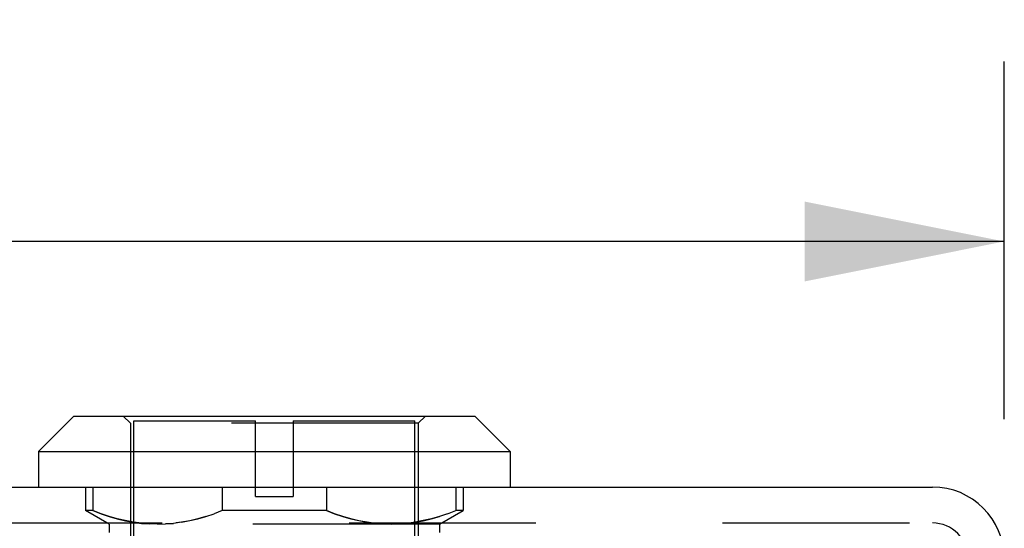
# Model space of a CAD drawing. Header units: inches. Extents: x 0 to 56.7, y 0 to 36.7.
# Tile 11 of 37: x 24.636 to 26.279, y 8.949 to 9.797. Entities that reach past the tile are written whole.
import ezdxf

# ---------------------------------------------------------------- set-up
doc = ezdxf.new("R2010")
doc.units = ezdxf.units.IN
doc.header["$LTSCALE"] = 3.116667
doc.header["$MEASUREMENT"] = 0
doc.linetypes.add('HIDDEN', pattern=[0.2, 0.1, -0.1])
doc.layers.get('0').update_dxf_attribs({"linetype": 'CONTINUOUS'})
doc.layers.add('DIMENSIONS', color=7, linetype='CONTINUOUS')
doc.layers.add('DOOR_ASSEMBLY', color=7, linetype='CONTINUOUS')
doc.styles.get("Standard").update_dxf_attribs({"font": 'arial.ttf'})
doc.dimstyles.new('DIMSTYLE_1', dxfattribs={"dimtxt": 0.25, "dimasz": 0.333333, "dimexe": 0.09, "dimexo": 0.07, "dimgap": 0.0375, "dimtad": 0, "dimtih": 1, "dimtoh": 1, "dimzin": 4, "dimdsep": 46, "dimtxsty": 'Standard', "dimblk": '_FILLED', "dimblk1": '_FILLED', "dimblk2": '_FILLED', "dimcen": 0.09, "dimadec": 3, "dimazin": 1, "dimtfac": 1, "dimtdec": 3, "dimtofl": 0, "dimtmove": 0, "dimatfit": 3, "dimldrblk": '_FILLED', "dimfxl": 0, "dimtolj": 1, "dimtzin": 4, "dimarcsym": 0})

# ---------------------------------------------------------------- blocks, each defined once
blk = doc.blocks.new('_FILLED')
at = {"color": 0, "linetype": 'ByBlock'}
blk.add_solid([(0, 0), (-1, 0.2), (-1, -0.2)], dxfattribs=at)
blk = doc.blocks.new('*D14')
at = {"layer": 'DIMENSIONS', "color": 2, "linetype": 'Continuous'}
for p, q in [((16.3385, 9.1307), (16.3385, 9.727)), ((26.2785, 9.1307), (26.2785, 9.727)), ((16.3385, 9.427), (20.2723, 9.427)), ((26.2785, 9.427), (22.3448, 9.427))]:
    blk.add_line(p, q, dxfattribs=at)
at = {"layer": 'DIMENSIONS', "color": 2, "linetype": 'Continuous', "xscale": 0.3333333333, "yscale": 0.3333333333, "zscale": 0.3333333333, "rotation": 180}
blk.add_blockref('_FILLED', (16.3385, 9.427), dxfattribs=at)
at = {"layer": 'DIMENSIONS', "color": 2, "linetype": 'Continuous', "xscale": 0.3333333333, "yscale": 0.3333333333, "zscale": 0.3333333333}
blk.add_blockref('_FILLED', (26.2785, 9.427), dxfattribs=at)
at = {"layer": 'DIMENSIONS', "color": 2, "linetype": 'Continuous', "insert": (21.3085, 9.552), "char_height": 0.25, "width": 1.822491, "attachment_point": 2, "line_spacing_factor": 0.9}
blk.add_mtext('9.94 DOOR', dxfattribs=at)

msp = doc.modelspace()

# ---------------------------------------------------------------- linework, layer by layer
at = {"layer": 'DOOR_ASSEMBLY', "color": 7, "linetype": 'Continuous'}
for p, q in [((24.7259, 9.1355), (24.6668, 9.0765)), ((24.7259, 9.1355), (25.3952, 9.1355)), ((25.3952, 9.1355), (25.4542, 9.0765)), ((24.6668, 9.0765), (25.4542, 9.0765)), ((24.6668, 9.0765), (24.6668, 9.0174)), ((25.4542, 9.0765), (25.4542, 9.0174))]:
    msp.add_line(p, q, dxfattribs=at)
at = {"layer": 'DOOR_ASSEMBLY', "color": 8, "linetype": 'HIDDEN'}
for p, q in [((24.8204, 9.1237), (24.8085, 9.1355)), ((25.3007, 9.1237), (25.3125, 9.1355)), ((25.3007, 9.1237), (24.8204, 9.1237)), ((24.8204, 9.1237), (24.8204, 8.683)), ((24.8263, 9.1277), (25.029, 9.1277)), ((24.8263, 8.8678), (24.8263, 9.1277)), ((25.029, 9.0017), (25.029, 9.1277)), ((25.092, 9.1277), (25.2948, 9.1277)), ((25.092, 9.1277), (25.092, 9.0017)), ((25.2948, 8.8678), (25.2948, 9.1277)), ((25.3007, 9.1237), (25.3007, 8.683)), ((24.7455, 9.0174), (24.7455, 8.978)), ((24.7578, 9.0174), (24.7578, 8.978)), ((24.9735, 9.0174), (24.9735, 8.978)), ((25.1476, 9.0174), (25.1476, 8.978)), ((25.3632, 9.0174), (25.3632, 8.978)), ((25.3755, 9.0174), (25.3755, 8.978)), ((25.029, 9.0017), (25.092, 9.0017)), ((24.7578, 8.978), (24.7455, 8.978)), ((24.7849, 8.9553), (24.7455, 8.978)), ((24.9463, 8.9684), (24.9599, 8.9729)), ((24.9735, 8.978), (24.9599, 8.9729)), ((25.1476, 8.978), (24.9735, 8.978)), ((25.3361, 8.9553), (25.3755, 8.978)), ((25.3496, 8.9729), (25.3361, 8.9684)), ((25.3496, 8.9729), (25.3632, 8.978)), ((25.3755, 8.978), (25.3632, 8.978)), ((16.4585, 8.9574), (26.1585, 8.9574)), ((25.3361, 8.9553), (24.7849, 8.9553)), ((24.7849, 8.9553), (24.7849, 8.9417)), ((25.242, 8.9557), (25.2286, 8.9568)), ((25.3361, 8.9553), (25.3361, 8.9417))]:
    msp.add_line(p, q, dxfattribs=at)
at = {"layer": 'DOOR_ASSEMBLY', "color": 3, "linetype": 'Continuous'}
msp.add_line((16.4585, 9.0174), (26.1585, 9.0174), dxfattribs=at)
at = {"layer": 'DOOR_ASSEMBLY', "color": 8, "linetype": 'HIDDEN'}
for points in [[(24.8345, 8.9574), (24.8254, 8.9587), (24.8119, 8.9613), (24.7984, 8.9645), (24.7849, 8.9684), (24.7714, 8.9729), (24.7578, 8.978)], [(24.7578, 8.978), (24.7714, 8.9729), (24.785, 8.9684), (24.7985, 8.9645), (24.812, 8.9612), (24.8254, 8.9587), (24.8389, 8.9568), (24.8523, 8.9557)], [(25.2286, 8.9568), (25.2152, 8.9587), (25.2017, 8.9612), (25.1882, 8.9645), (25.1747, 8.9684), (25.1611, 8.9729), (25.1476, 8.978)], [(25.1476, 8.978), (25.1611, 8.9729), (25.1747, 8.9684), (25.1882, 8.9645), (25.2017, 8.9613), (25.2151, 8.9587), (25.2285, 8.9568), (25.242, 8.9557), (25.2554, 8.9553)], [(24.8656, 8.9553), (24.8522, 8.9557), (24.8388, 8.9568)], [(24.8656, 8.9553), (24.8791, 8.9557), (24.8925, 8.9568)], [(24.9059, 8.9587), (24.8924, 8.9568), (24.879, 8.9557)], [(24.9463, 8.9684), (24.9328, 8.9645), (24.9193, 8.9612), (24.9058, 8.9587), (24.8968, 8.9574)], [(24.9059, 8.9587), (24.9193, 8.9613), (24.9328, 8.9645), (24.9464, 8.9684)], [(25.2554, 8.9553), (25.2688, 8.9557), (25.2821, 8.9568), (25.2956, 8.9587), (25.309, 8.9612), (25.3225, 8.9645), (25.3361, 8.9684)], [(25.2956, 8.9587), (25.2822, 8.9568), (25.2688, 8.9557), (25.2554, 8.9553)], [(25.3361, 8.9684), (25.3226, 8.9645), (25.3091, 8.9613), (25.2956, 8.9587)]]:
    msp.add_lwpolyline(points, dxfattribs=at)
at = {"layer": 'DOOR_ASSEMBLY', "color": 3, "linetype": 'Continuous'}
msp.add_arc((26.1585, 8.8974), 0.12, 0, 90, dxfattribs=at)
at = {"layer": 'DOOR_ASSEMBLY', "color": 8, "linetype": 'HIDDEN'}
msp.add_arc((26.1585, 8.8974), 0.06, 0, 90, dxfattribs=at)

# ---------------------------------------------------------------- dimensions: what is measured, and where the dimension line sits
at = {"layer": 'DIMENSIONS', "color": 2, "linetype": 'Continuous'}
dim = msp.add_linear_dim(base=(16.3385, 9.427), p1=(26.2785, 9.797), p2=(16.3385, 9.797), angle=180, text='<> DOOR', dimstyle='DIMSTYLE_1', dxfattribs=at)
dim.commit()
dim.dimension.update_dxf_attribs({"geometry": '*D14', "text_midpoint": (21.3085, 9.427), "dimtype": 160})

doc.saveas('drawing.dxf')
